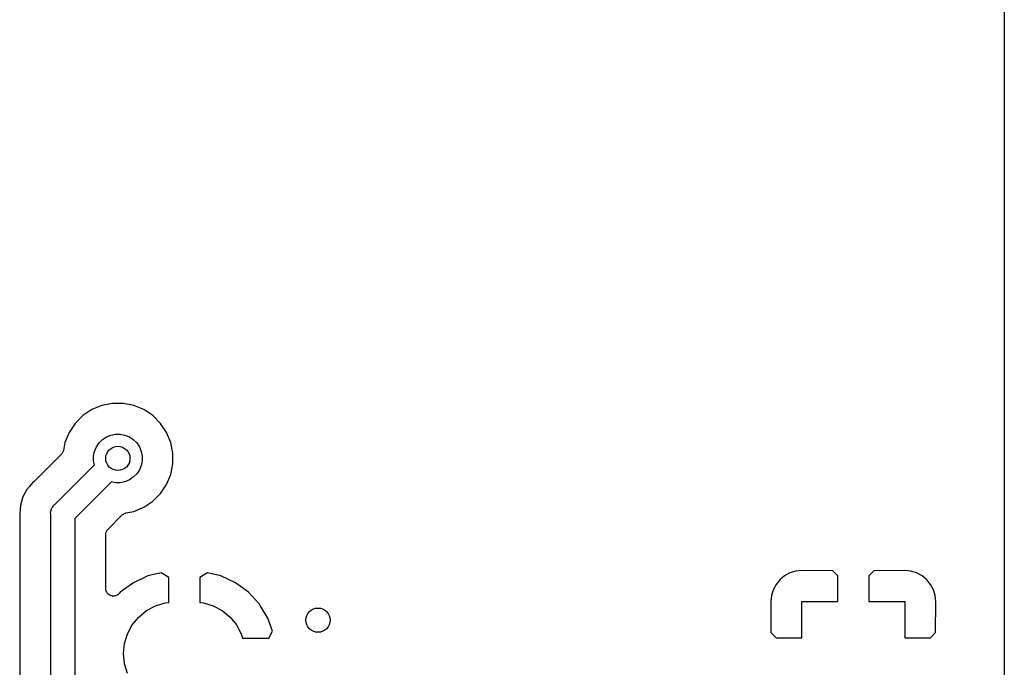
# Model space of a CAD drawing. Extents: x 0.02 to 3.88, y 0.02 to 3.88.
# Tile 19 of 21: x 3.24 to 3.88, y 2.41 to 2.83. Entities that reach past the tile are written whole.
import ezdxf

# ---------------------------------------------------------------- set-up
doc = ezdxf.new("R2010")
doc.units = 0
doc.header["$MEASUREMENT"] = 0
doc.layers.add('BLACK', color=7, linetype='CONTINUOUS')

msp = doc.modelspace()

# ---------------------------------------------------------------- linework, layer by layer
at = {"layer": 'BLACK', "linetype": 'CONTINUOUS'}
for p, q in [((3.87567, 3.65883), (3.87567, 0.238808)), ((3.28957, 2.58437), (3.28307, 2.58168)), ((3.29648, 2.58575), (3.28957, 2.58437)), ((3.30352, 2.58575), (3.29648, 2.58575)), ((3.31043, 2.58437), (3.30352, 2.58575)), ((3.31693, 2.58168), (3.31043, 2.58437)), ((3.27721, 2.57777), (3.27223, 2.57279)), ((3.28307, 2.58168), (3.27721, 2.57777)), ((3.32279, 2.57777), (3.31693, 2.58168)), ((3.32777, 2.57279), (3.32279, 2.57777)), ((3.27223, 2.57279), (3.26832, 2.56693)), ((3.33168, 2.56693), (3.32777, 2.57279)), ((3.26832, 2.56693), (3.26563, 2.56043)), ((3.29254, 2.56396), (3.29541, 2.56514)), ((3.29541, 2.56514), (3.29845, 2.56575)), ((3.29845, 2.56575), (3.30155, 2.56575)), ((3.30155, 2.56575), (3.30459, 2.56514)), ((3.30459, 2.56514), (3.30746, 2.56396)), ((3.33437, 2.56043), (3.33168, 2.56693)), ((3.26563, 2.56043), (3.26459, 2.5552)), ((3.28604, 2.55746), (3.28777, 2.56004)), ((3.28777, 2.56004), (3.28996, 2.56223)), ((3.28996, 2.56223), (3.29254, 2.56396)), ((3.30746, 2.56396), (3.31004, 2.56223)), ((3.31004, 2.56223), (3.31223, 2.56004)), ((3.31223, 2.56004), (3.31396, 2.55746)), ((3.33575, 2.55352), (3.33437, 2.56043)), ((3.26322, 2.55264), (3.24568, 2.5351)), ((3.26351, 2.55299), (3.26322, 2.55264)), ((3.2638, 2.55334), (3.26351, 2.55299)), ((3.26382, 2.55337), (3.2638, 2.55334)), ((3.26384, 2.55339), (3.26382, 2.55337)), ((3.26405, 2.55379), (3.26384, 2.55339)), ((3.26428, 2.5542), (3.26405, 2.55379)), ((3.2643, 2.55425), (3.26428, 2.55423)), ((3.26428, 2.55423), (3.26428, 2.5542)), ((3.26443, 2.55469), (3.2643, 2.55425)), ((3.26457, 2.55513), (3.26443, 2.55469)), ((3.26458, 2.55518), (3.26457, 2.55513)), ((3.26459, 2.5552), (3.26458, 2.55518)), ((3.26458, 2.55518), (3.26458, 2.55518)), ((3.26458, 2.55518), (3.26458, 2.55518)), ((3.28425, 2.55155), (3.28486, 2.55459)), ((3.28425, 2.54845), (3.28425, 2.55155)), ((3.28486, 2.55459), (3.28604, 2.55746)), ((3.31396, 2.55746), (3.31514, 2.55459)), ((3.31514, 2.55459), (3.31575, 2.55155)), ((3.31575, 2.55155), (3.31575, 2.54845)), ((3.33575, 2.54648), (3.33575, 2.55352)), ((3.25896, 2.52009), (3.28476, 2.5459)), ((3.28476, 2.5459), (3.28425, 2.54845)), ((3.31514, 2.54541), (3.31396, 2.54254)), ((3.31575, 2.54845), (3.31514, 2.54541)), ((3.33437, 2.53957), (3.33575, 2.54648)), ((3.31223, 2.53996), (3.31004, 2.53777)), ((3.31396, 2.54254), (3.31223, 2.53996)), ((3.33168, 2.53307), (3.33437, 2.53957)), ((3.24445, 2.53406), (3.24263, 2.53184)), ((3.24532, 2.53477), (3.24445, 2.53406)), ((3.24547, 2.53492), (3.24532, 2.53477)), ((3.24563, 2.53505), (3.24547, 2.53492)), ((3.24568, 2.5351), (3.24563, 2.53505)), ((3.2959, 2.53476), (3.27213, 2.51099)), ((3.29845, 2.53425), (3.2959, 2.53476)), ((3.30155, 2.53425), (3.29845, 2.53425)), ((3.30459, 2.53486), (3.30155, 2.53425)), ((3.30746, 2.53604), (3.30459, 2.53486)), ((3.31004, 2.53777), (3.30746, 2.53604)), ((3.32777, 2.52721), (3.33168, 2.53307)), ((3.24096, 2.52981), (3.23838, 2.52497)), ((3.24262, 2.53184), (3.24096, 2.52981)), ((3.24263, 2.53184), (3.24262, 2.53184)), ((3.32279, 2.52223), (3.32777, 2.52721)), ((3.23678, 2.51972), (3.23624, 2.51425)), ((3.23838, 2.52497), (3.23678, 2.51972)), ((3.25816, 2.51924), (3.25841, 2.51955)), ((3.25841, 2.51955), (3.25866, 2.51985)), ((3.25841, 2.51955), (3.25841, 2.51955)), ((3.25866, 2.51985), (3.25896, 2.52009)), ((3.31693, 2.51832), (3.32279, 2.52223)), ((3.23624, 2.51425), (3.23635, 2.51313)), ((3.23635, 2.51313), (3.23636, 2.51306)), ((3.23636, 2.51306), (3.23636, 2.51285)), ((3.25634, 2.51425), (3.25649, 2.5158)), ((3.25638, 2.51387), (3.25634, 2.51425)), ((3.25638, 2.00613), (3.25638, 2.51387)), ((3.25649, 2.5158), (3.25694, 2.51728)), ((3.25694, 2.51728), (3.25738, 2.51811)), ((3.25738, 2.51811), (3.25767, 2.51865)), ((3.25767, 2.51865), (3.25816, 2.51924)), ((3.29359, 2.50417), (3.30264, 2.51322)), ((3.30264, 2.51322), (3.30265, 2.51323)), ((3.30265, 2.51323), (3.30269, 2.51327)), ((3.30265, 2.51323), (3.30265, 2.51323)), ((3.30265, 2.51323), (3.30265, 2.51323)), ((3.30269, 2.51327), (3.30305, 2.51355)), ((3.30305, 2.51355), (3.3034, 2.51384)), ((3.3034, 2.51384), (3.30343, 2.51386)), ((3.30343, 2.51386), (3.30345, 2.51387)), ((3.30345, 2.51387), (3.30386, 2.51409)), ((3.30386, 2.51409), (3.30426, 2.5143)), ((3.30426, 2.5143), (3.30429, 2.51431)), ((3.30429, 2.51431), (3.30432, 2.51432)), ((3.30432, 2.51432), (3.30476, 2.51445)), ((3.30476, 2.51445), (3.3052, 2.51459)), ((3.3052, 2.51459), (3.31043, 2.51563)), ((3.31043, 2.51563), (3.31693, 2.51832)), ((3.23636, 2.51285), (3.23638, 2.51264)), ((3.23638, 2.51264), (3.23638, 2.00736)), ((3.27213, 2.51099), (3.27213, 2.00901)), ((3.29213, 2.5007), (3.29218, 2.50116)), ((3.29213, 2.50065), (3.29213, 2.5007)), ((3.29213, 2.50064), (3.29213, 2.50065)), ((3.29213, 2.50065), (3.29213, 2.50065)), ((3.29213, 2.50065), (3.29213, 2.50065)), ((3.29213, 2.46559), (3.29213, 2.50064)), ((3.29218, 2.50116), (3.29222, 2.50162)), ((3.29222, 2.50162), (3.29223, 2.50165)), ((3.29223, 2.50165), (3.29224, 2.50167)), ((3.29224, 2.50167), (3.29238, 2.50212)), ((3.29238, 2.50212), (3.29251, 2.50256)), ((3.29251, 2.50256), (3.29252, 2.50258)), ((3.29252, 2.50258), (3.29253, 2.5026)), ((3.29253, 2.5026), (3.29275, 2.50301)), ((3.29275, 2.50301), (3.29297, 2.50342)), ((3.29297, 2.50342), (3.29299, 2.50344)), ((3.29299, 2.50344), (3.293, 2.50346)), ((3.293, 2.50346), (3.2933, 2.50381)), ((3.2933, 2.50381), (3.29359, 2.50417)), ((3.32818, 2.4758), (3.31955, 2.47369)), ((3.33319, 2.4727), (3.32818, 2.4758)), ((3.3582, 2.4758), (3.35319, 2.4727)), ((3.36683, 2.47369), (3.3582, 2.4758)), ((3.73644, 2.47561), (3.73297, 2.47376)), ((3.74021, 2.47676), (3.73644, 2.47561)), ((3.74437, 2.47717), (3.74021, 2.47676)), ((3.76427, 2.47706), (3.74437, 2.47717)), ((3.7676, 2.47373), (3.76427, 2.47706)), ((3.79093, 2.47706), (3.7876, 2.47373)), ((3.81083, 2.47717), (3.79093, 2.47706)), ((3.81498, 2.47676), (3.81083, 2.47717)), ((3.81875, 2.47561), (3.81498, 2.47676)), ((3.82223, 2.47376), (3.81875, 2.47561)), ((3.31005, 2.46926), (3.30159, 2.46306)), ((3.31955, 2.47369), (3.31005, 2.46926)), ((3.33319, 2.45645), (3.33319, 2.4727)), ((3.35319, 2.4727), (3.35319, 2.45645)), ((3.37633, 2.46926), (3.36683, 2.47369)), ((3.38479, 2.46306), (3.37633, 2.46926)), ((3.72742, 2.46821), (3.72557, 2.46474)), ((3.72992, 2.47126), (3.72742, 2.46821)), ((3.73297, 2.47376), (3.72992, 2.47126)), ((3.7676, 2.45705), (3.7676, 2.47373)), ((3.7876, 2.47373), (3.7876, 2.45705)), ((3.82527, 2.47126), (3.82223, 2.47376)), ((3.82777, 2.46821), (3.82527, 2.47126)), ((3.82963, 2.46474), (3.82777, 2.46821)), ((3.29214, 2.46549), (3.29213, 2.46559)), ((3.29213, 2.46539), (3.29214, 2.46549)), ((3.29218, 2.46501), (3.29213, 2.46539)), ((3.29222, 2.46462), (3.29218, 2.46501)), ((3.29225, 2.46453), (3.29222, 2.46462)), ((3.29226, 2.46443), (3.29225, 2.46453)), ((3.29239, 2.46406), (3.29226, 2.46443)), ((3.2925, 2.46369), (3.29239, 2.46406)), ((3.29255, 2.4636), (3.2925, 2.46369)), ((3.29258, 2.4635), (3.29255, 2.4636)), ((3.29278, 2.46317), (3.29258, 2.4635)), ((3.29296, 2.46282), (3.29278, 2.46317)), ((3.29302, 2.46275), (3.29296, 2.46282)), ((3.29308, 2.46266), (3.29302, 2.46275)), ((3.29333, 2.46237), (3.29308, 2.46266)), ((3.29358, 2.46207), (3.29333, 2.46237)), ((3.29366, 2.462), (3.29358, 2.46207)), ((3.29372, 2.46193), (3.29366, 2.462)), ((3.29403, 2.46169), (3.29372, 2.46193)), ((3.30062, 2.46202), (3.30032, 2.46178)), ((3.30069, 2.4621), (3.30062, 2.46202)), ((3.30076, 2.46216), (3.30069, 2.4621)), ((3.30081, 2.46221), (3.30076, 2.46216)), ((3.30159, 2.46306), (3.30081, 2.46221)), ((3.39187, 2.45533), (3.38479, 2.46306)), ((3.72557, 2.46474), (3.72442, 2.46097)), ((3.83077, 2.46097), (3.82963, 2.46474)), ((3.29433, 2.46145), (3.29403, 2.46169)), ((3.29442, 2.4614), (3.29433, 2.46145)), ((3.2945, 2.46134), (3.29442, 2.4614)), ((3.29485, 2.46117), (3.2945, 2.46134)), ((3.29519, 2.46098), (3.29485, 2.46117)), ((3.29528, 2.46095), (3.29519, 2.46098)), ((3.29537, 2.46091), (3.29528, 2.46095)), ((3.29575, 2.46081), (3.29537, 2.46091)), ((3.29612, 2.46069), (3.29575, 2.46081)), ((3.29622, 2.46068), (3.29612, 2.46069)), ((3.29632, 2.46066), (3.29622, 2.46068)), ((3.2967, 2.46063), (3.29632, 2.46066)), ((3.29709, 2.46059), (3.2967, 2.46063)), ((3.29719, 2.4606), (3.29709, 2.46059)), ((3.29729, 2.46059), (3.29719, 2.4606)), ((3.29768, 2.46065), (3.29729, 2.46059)), ((3.29806, 2.46068), (3.29768, 2.46065)), ((3.29816, 2.46071), (3.29806, 2.46068)), ((3.29826, 2.46072), (3.29816, 2.46071)), ((3.29863, 2.46085), (3.29826, 2.46072)), ((3.299, 2.46096), (3.29863, 2.46085)), ((3.29909, 2.461), (3.299, 2.46096)), ((3.29918, 2.46103), (3.29909, 2.461)), ((3.29952, 2.46123), (3.29918, 2.46103)), ((3.29986, 2.46141), (3.29952, 2.46123)), ((3.29994, 2.46147), (3.29986, 2.46141)), ((3.30003, 2.46152), (3.29994, 2.46147)), ((3.30032, 2.46178), (3.30003, 2.46152)), ((3.32442, 2.4543), (3.33072, 2.45621)), ((3.33072, 2.45621), (3.33319, 2.45645)), ((3.35319, 2.45645), (3.35565, 2.45621)), ((3.35565, 2.45621), (3.36196, 2.4543)), ((3.72442, 2.46097), (3.72401, 2.45681)), ((3.72401, 2.45681), (3.72412, 2.43692)), ((3.74413, 2.43358), (3.74413, 2.45705)), ((3.74413, 2.45705), (3.7676, 2.45705)), ((3.7876, 2.45705), (3.81106, 2.45705)), ((3.81106, 2.45705), (3.81106, 2.43358)), ((3.83118, 2.45681), (3.83077, 2.46097)), ((3.83107, 2.43691), (3.83118, 2.45681)), ((3.31351, 2.44701), (3.3186, 2.45119)), ((3.3186, 2.45119), (3.32442, 2.4543)), ((3.36196, 2.4543), (3.36778, 2.45119)), ((3.36778, 2.45119), (3.37287, 2.44701)), ((3.39241, 2.45445), (3.39187, 2.45533)), ((3.39732, 2.44637), (3.39241, 2.45445)), ((3.39241, 2.45445), (3.39241, 2.45445)), ((3.30932, 2.44191), (3.31351, 2.44701)), ((3.37287, 2.44701), (3.37705, 2.44191)), ((3.40045, 2.43777), (3.39732, 2.44637)), ((3.30622, 2.4361), (3.30932, 2.44191)), ((3.37705, 2.44191), (3.38016, 2.4361)), ((3.39805, 2.43323), (3.40045, 2.43777)), ((3.72412, 2.43692), (3.72745, 2.43358)), ((3.82774, 2.43358), (3.83107, 2.43691)), ((3.3043, 2.42979), (3.30622, 2.4361)), ((3.38016, 2.4361), (3.38103, 2.43323)), ((3.38103, 2.43323), (3.39805, 2.43323)), ((3.72745, 2.43358), (3.74413, 2.43358)), ((3.81106, 2.43358), (3.82774, 2.43358)), ((3.30366, 2.42323), (3.3043, 2.42979)), ((3.3043, 2.41667), (3.30366, 2.42323)), ((3.30622, 2.41036), (3.3043, 2.41667))]:
    msp.add_line(p, q, dxfattribs=at)
at = {"layer": 'BLACK'}
for centre in [(3.3, 2.55), (3.43, 2.445)]:
    msp.add_circle(centre, 0.007874, dxfattribs=at)

doc.saveas('drawing.dxf')
